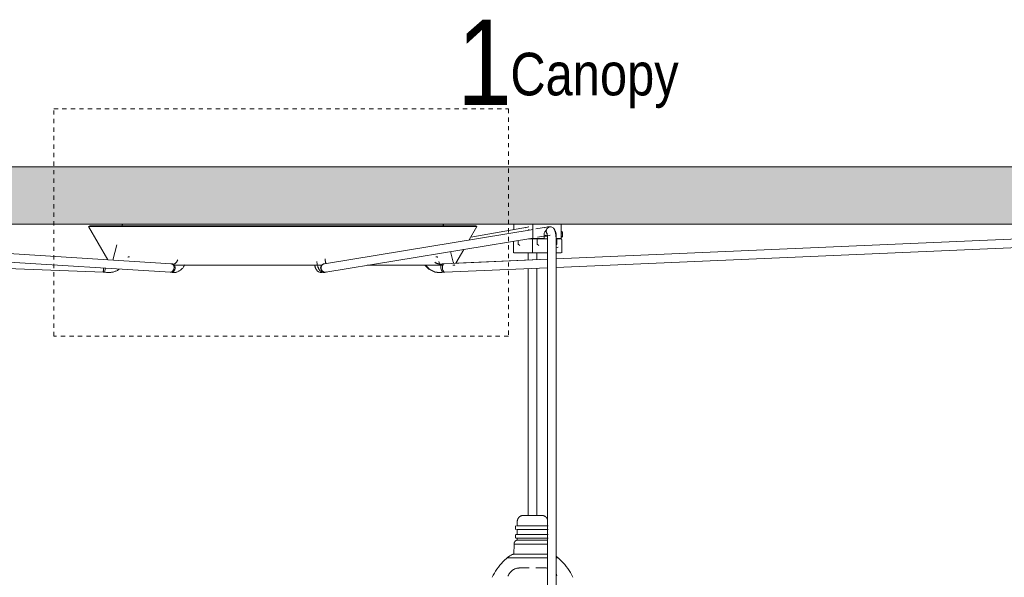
# Model space of a CAD drawing. Header units: millimetres. Extents: x 5395 to 9794, y 397 to 7363.
# Tile 31 of 38: x 6409 to 7102, y 1751 to 2144. Entities that reach past the tile are written whole.
import ezdxf

# ---------------------------------------------------------------- set-up
doc = ezdxf.new("R2010")
doc.units = ezdxf.units.MM
doc.linetypes.add('Dash', pattern=[6, 3, -3])
doc.layers.add('A-ANNO-DIMS', color=7, linetype='Dash', lineweight=9, true_color=0xd2d2d2)
for name, color, linetype, lineweight in [('A-CLNG', 7, 'Continuous', 9), ('E-LITE-EQPM', 7, 'Continuous', 20), ('G-ANNO-TEXT', 7, 'Continuous', 9)]:
    doc.layers.add(name, color=color, linetype=linetype, lineweight=lineweight)
doc.styles.add('Arial Narrow_1', font='ARIALN.TTF', dxfattribs={"height": 60})
doc.styles.add('Arial Narrow_2', font='ARIALN.TTF', dxfattribs={"height": 30})

# ---------------------------------------------------------------- blocks, each defined once
blk = doc.blocks.new('62802-7L - 64314-44-7L SAMBA Black_ribbon beige pendant lamp ø450-7L-659210-Alzado_PDF')
at = {"layer": 'E-LITE-EQPM', "lineweight": 9}
for p, q in [((6515.43, 1972.23), (6112.26, 1997.36)), ((6458.28, 1998.89), (6457.42, 1998.39)), ((6457.42, 1998.39), (6470.93, 1975)), ((6457.42, 1998.39), (6730.8, 1998.39)), ((6458.28, 1998.89), (6729.94, 1998.89)), ((6481.1, 1999.42), (6480.96, 1998.89)), ((6770.31, 1996.38), (6623.47, 1972.19)), ((6707.26, 1998.89), (6707.12, 1999.42)), ((6725.35, 1988.96), (6730.8, 1998.39)), ((6766.28, 1997.91), (6726.44, 1990.84)), ((6730.8, 1998.39), (6729.94, 1998.89)), ((6756.8, 2000), (6756.8, 1996.18)), ((6770.1, 2000), (6770.1, 1990)), ((6770.3, 2000), (6782.47, 2000)), ((6779.61, 1997.91), (6772.3, 1996.71)), ((6782.27, 1998.21), (6782.7, 1998.21)), ((6782.47, 2000), (6789.82, 2000)), ((7292.26, 1997.68), (6786.46, 1975.69)), ((7294.11, 1997.6), (6786.46, 1975.64)), ((6790.11, 1990), (6790.11, 2000)), ((6112.39, 1991.34), (6515.06, 1966.24)), ((6624.44, 1966.27), (6770.2, 1990.28)), ((6768.18, 1989.77), (6768.51, 1989.77)), ((6769.79, 1989.77), (6768.2, 1989.77)), ((6768.51, 1989.77), (6769.82, 1989.77)), ((6770.41, 1990), (6769.08, 1990)), ((6769.81, 1989.27), (6769.81, 1979.77)), ((6769.87, 1990), (6769.87, 1989.7)), ((6778, 1990), (6770.19, 1990)), ((6773.17, 1990), (6773.17, 1986)), ((6773.35, 1990.8), (6780.59, 1991.99)), ((6777.14, 1989.7), (6777.14, 1990)), ((6777.26, 1989.77), (6778.26, 1989.77)), ((6780.42, 1989.77), (6777.29, 1989.77)), ((6778, 1990), (6778, 1992.66)), ((6778.26, 1989.77), (6780.43, 1989.77)), ((6780.46, 1989.48), (6780.46, 1983.84)), ((6782.27, 1992.21), (6782.32, 1992.21)), ((6786.46, 1969.64), (7294.5, 1991.62)), ((6786.46, 1983.84), (6786.46, 1989.48)), ((6786.47, 1992.66), (6786.47, 1990)), ((6790.11, 1990), (6786.47, 1990)), ((6787.23, 1989.77), (6786.66, 1989.77)), ((6787.04, 1986), (6787.04, 1990)), ((6790.53, 1994.8), (6789.74, 1994.8)), ((6789.87, 1990.8), (6790.53, 1990.8)), ((6790.89, 1993.28), (6790.09, 1993.28)), ((6790.4, 1979.77), (6790.4, 1989.27)), ((6790.75, 1991.52), (6790.78, 1991.82)), ((6477.36, 1985.46), (6474.5, 1974.78)), ((6715.87, 1972.54), (6721.51, 1982.3)), ((6756.51, 1988.07), (6756.51, 1979.77)), ((6759.87, 1988.62), (6759.87, 1986)), ((6759.87, 1986), (6761.06, 1985)), ((6773.17, 1986), (6774.35, 1985)), ((6780.46, 1983.84), (6780.46, 1295.02)), ((6786.45, 1985.51), (6787.04, 1986)), ((6786.46, 1983.35), (6787.88, 1983.84)), ((6786.46, 1295.02), (6786.46, 1983.84)), ((6112.86, 1980.08), (6467.89, 1966.24)), ((6485.94, 1977.09), (6486.2, 1977.09)), ((6780.46, 1975.38), (6707.62, 1972.23)), ((6714.14, 1973.22), (6712.12, 1980.75)), ((6780.46, 1975.43), (6715.91, 1972.62)), ((6756.76, 1979.77), (6764.54, 1979.77)), ((6764.54, 1979.77), (6770.13, 1979.77)), ((6766.92, 1979.77), (6766.92, 1974.82)), ((6770.02, 1979.77), (6780.45, 1979.77)), ((6772.92, 1975.08), (6772.92, 1979.77)), ((6786.56, 1979.77), (6790.1, 1979.77)), ((6467.86, 1967.74), (6467.93, 1968.46)), ((6467.86, 1967.74), (6467.93, 1968.46)), ((6467.93, 1968.46), (6468, 1969.19)), ((6467.93, 1968.46), (6468, 1969.19)), ((6467.97, 1968.46), (6467.94, 1967.74)), ((6468, 1969.19), (6467.97, 1968.46)), ((6468.88, 1966.14), (6469.16, 1969.12)), ((6516.42, 1972.09), (6515.69, 1972.2)), ((6517.15, 1971.98), (6515.69, 1972.2)), ((6622.85, 1972.02), (6622.3, 1971.8)), ((6622.85, 1972.02), (6622.57, 1971.91)), ((6704.46, 1972.06), (6704.01, 1973.74)), ((6707.44, 1972.22), (6705.34, 1972)), ((6707.44, 1972.22), (6706.39, 1972.11)), ((6707.88, 1966.24), (6780.46, 1969.38)), ((6714.35, 1971.07), (6714.06, 1971.07)), ((6766.92, 1968.8), (6766.92, 1795.02)), ((6772.92, 1795.02), (6772.92, 1969.06)), ((6467.72, 1966.25), (6467.76, 1966.64)), ((6467.72, 1966.25), (6467.76, 1966.64)), ((6467.72, 1966.25), (6468.88, 1966.14)), ((6467.72, 1966.25), (6470.05, 1966.03)), ((6467.76, 1966.65), (6467.8, 1967.12)), ((6467.76, 1966.65), (6467.8, 1967.12)), ((6467.8, 1967.12), (6467.86, 1967.74)), ((6467.8, 1967.12), (6467.86, 1967.74)), ((6467.9, 1966.63), (6467.89, 1966.24)), ((6467.92, 1967.11), (6467.9, 1966.64)), ((6467.94, 1967.73), (6467.92, 1967.11)), ((6514.8, 1966.27), (6515.53, 1966.16)), ((6514.8, 1966.27), (6516.26, 1966.05)), ((6624.51, 1966.23), (6624.93, 1966.39)), ((6705.38, 1966.03), (6705.76, 1966.07)), ((6705.96, 1966.03), (6708.06, 1966.25)), ((6707.01, 1966.14), (6708.06, 1966.25)), ((6759.16, 1790.68), (6759.16, 1787.55)), ((6757.82, 1781.44), (6757.82, 1778.95)), ((6757.9, 1787.55), (6757.9, 1785.06)), ((6758.48, 1781.44), (6759.05, 1781.44)), ((6758.55, 1787.55), (6759.12, 1787.55)), ((6758.55, 1785.06), (6759.12, 1785.06)), ((6759.05, 1781.44), (6780.83, 1781.44)), ((6759.12, 1787.55), (6780.8, 1787.55)), ((6759.12, 1785.06), (6780.8, 1785.06)), ((6759.16, 1785.06), (6759.16, 1781.44)), ((6756.91, 1774.71), (6756.78, 1767.77)), ((6758.23, 1774.71), (6756.93, 1774.71)), ((6780.64, 1774.71), (6758.23, 1774.71)), ((6758.48, 1778.95), (6759.05, 1778.95)), ((6759.05, 1778.95), (6780.83, 1778.95)), ((6759.16, 1778.95), (6759.16, 1777.59)), ((6759.19, 1777.59), (6760.25, 1777.59)), ((6760.25, 1777.59), (6780.59, 1777.59)), ((6756.85, 1767.77), (6758.11, 1767.77)), ((6758.11, 1767.77), (6780.52, 1767.77)), ((6751.97, 1765.09), (6753.75, 1765.09)), ((6753.75, 1765.09), (6780.66, 1765.09)), ((6786.59, 1765.09), (6787.86, 1765.09))]:
    blk.add_line(p, q, dxfattribs=at)
at = {"layer": 'E-LITE-EQPM', "lineweight": 9, "flags": 128}
for points in [[(6481.1, 1999.42), (6481.11, 1999.45), (6481.12, 1999.48), (6481.13, 1999.51), (6481.14, 1999.54), (6481.15, 1999.57), (6481.17, 1999.6), (6481.18, 1999.62), (6481.2, 1999.65), (6481.22, 1999.67), (6481.24, 1999.7), (6481.26, 1999.72), (6481.28, 1999.75), (6481.3, 1999.77), (6481.32, 1999.79), (6481.35, 1999.81), (6481.37, 1999.83), (6481.39, 1999.85), (6481.42, 1999.87), (6481.45, 1999.89), (6481.47, 1999.9), (6481.5, 1999.92), (6481.53, 1999.93), (6481.56, 1999.94), (6481.59, 1999.95), (6481.62, 1999.96), (6481.65, 1999.97), (6481.68, 1999.98), (6481.71, 1999.99), (6481.74, 1999.99), (6481.77, 2000), (6481.8, 2000), (6481.83, 2000), (6481.85, 2000)], [(6706.36, 2000), (6706.4, 2000), (6706.43, 2000), (6706.46, 1999.99), (6706.49, 1999.99), (6706.52, 1999.98), (6706.55, 1999.98), (6706.58, 1999.97), (6706.61, 1999.96), (6706.64, 1999.95), (6706.67, 1999.94), (6706.7, 1999.93), (6706.73, 1999.91), (6706.75, 1999.9), (6706.78, 1999.88), (6706.81, 1999.86), (6706.83, 1999.85), (6706.86, 1999.83), (6706.88, 1999.81), (6706.9, 1999.79), (6706.92, 1999.76), (6706.95, 1999.74), (6706.97, 1999.72), (6706.99, 1999.69), (6707, 1999.67), (6707.02, 1999.64), (6707.04, 1999.61), (6707.05, 1999.59), (6707.07, 1999.56), (6707.08, 1999.53), (6707.09, 1999.5), (6707.1, 1999.47), (6707.11, 1999.44), (6707.12, 1999.42)], [(6767.4, 1998.09), (6767.08, 1998.06), (6765.39, 1997.6), (6764.83, 1997.37)], [(6782.27, 1998.21), (6780.48, 1998.06), (6778.73, 1997.62), (6778.14, 1997.4)], [(6784.74, 1997.19), (6784.92, 1996.95), (6785.07, 1996.73), (6785.2, 1996.51), (6785.32, 1996.29), (6785.42, 1996.08), (6785.51, 1995.87), (6785.59, 1995.66), (6785.67, 1995.44), (6785.74, 1995.23), (6785.81, 1995.02), (6785.87, 1994.8), (6785.92, 1994.58), (6785.98, 1994.36), (6786.03, 1994.13), (6786.07, 1993.9), (6786.12, 1993.67), (6786.16, 1993.43), (6786.2, 1993.19), (6786.23, 1992.95), (6786.26, 1992.7), (6786.29, 1992.45), (6786.32, 1992.2), (6786.35, 1991.94), (6786.37, 1991.68), (6786.39, 1991.42), (6786.41, 1991.16), (6786.42, 1990.89), (6786.43, 1990.63), (6786.44, 1990.36), (6786.45, 1990.09), (6786.45, 1989.82), (6786.46, 1989.55), (6786.46, 1989.48)], [(6771.65, 1989.77), (6771.42, 1989.77), (6771.07, 1989.77), (6770.71, 1989.77), (6770.35, 1989.77), (6769.98, 1989.77), (6769.61, 1989.77), (6769.23, 1989.77), (6768.85, 1989.77), (6768.47, 1989.77), (6768.08, 1989.77), (6767.69, 1989.77), (6767.3, 1989.77), (6767, 1989.77)], [(6768.26, 1989.77), (6768.64, 1989.77), (6768.95, 1989.77)], [(6768.95, 1989.77), (6769.33, 1989.77), (6769.71, 1989.77)], [(6769.81, 1989.27), (6769.81, 1989.29), (6769.81, 1989.31), (6769.81, 1989.33), (6769.82, 1989.35), (6769.82, 1989.37), (6769.82, 1989.39), (6769.83, 1989.41), (6769.83, 1989.43), (6769.84, 1989.45), (6769.85, 1989.47), (6769.86, 1989.48), (6769.87, 1989.5), (6769.88, 1989.52), (6769.89, 1989.54), (6769.9, 1989.55), (6769.91, 1989.57), (6769.92, 1989.59), (6769.93, 1989.6), (6769.95, 1989.62), (6769.96, 1989.63), (6769.98, 1989.65), (6769.99, 1989.66), (6770.01, 1989.67), (6770.02, 1989.68), (6770.04, 1989.69), (6770.06, 1989.7), (6770.08, 1989.71), (6770.09, 1989.72), (6770.11, 1989.73), (6770.13, 1989.74), (6770.15, 1989.75), (6770.17, 1989.75), (6770.19, 1989.76), (6770.21, 1989.76), (6770.23, 1989.77), (6770.25, 1989.77), (6770.27, 1989.77), (6770.29, 1989.77), (6770.31, 1989.77), (6770.31, 1989.77)], [(6780.46, 1989.77), (6780.09, 1989.77), (6779.7, 1989.77), (6779.31, 1989.77), (6778.92, 1989.77), (6778.53, 1989.77), (6778.15, 1989.77), (6777.77, 1989.77), (6777.39, 1989.77), (6777.01, 1989.77), (6776.64, 1989.77), (6776.28, 1989.77), (6775.92, 1989.77), (6775.57, 1989.77), (6775.23, 1989.77), (6774.89, 1989.77), (6774.57, 1989.77), (6774.25, 1989.77), (6773.94, 1989.77), (6773.64, 1989.77), (6773.35, 1989.77), (6773.07, 1989.77), (6772.81, 1989.77), (6772.55, 1989.77), (6772.31, 1989.77), (6772.08, 1989.77), (6771.86, 1989.77), (6771.66, 1989.77), (6771.46, 1989.77), (6771.29, 1989.77), (6771.12, 1989.77), (6770.98, 1989.77), (6770.84, 1989.77), (6770.72, 1989.77), (6770.62, 1989.77), (6770.53, 1989.77), (6770.45, 1989.77), (6770.4, 1989.77), (6770.35, 1989.77), (6770.33, 1989.77), (6770.31, 1989.77), (6770.31, 1989.77)], [(6770.31, 1989.77), (6770.32, 1989.77), (6770.35, 1989.77), (6770.38, 1989.77), (6770.44, 1989.77), (6770.51, 1989.77), (6770.59, 1989.77), (6770.7, 1989.77), (6770.81, 1989.77), (6770.94, 1989.77), (6771.09, 1989.77), (6771.25, 1989.77), (6771.42, 1989.77), (6771.61, 1989.77), (6771.81, 1989.77), (6772.02, 1989.77), (6772.25, 1989.77), (6772.49, 1989.77), (6772.74, 1989.77), (6773.01, 1989.77)], [(6777.3, 1989.77), (6777.67, 1989.77), (6777.79, 1989.77)], [(6777.79, 1989.77), (6778.17, 1989.77), (6778.55, 1989.77), (6778.94, 1989.77), (6779.33, 1989.77), (6779.72, 1989.77), (6780.11, 1989.77), (6780.42, 1989.77)], [(6779.95, 1993.6), (6779.96, 1993.59), (6779.97, 1993.57), (6779.99, 1993.52), (6780.01, 1993.46), (6780.03, 1993.39), (6780.06, 1993.3), (6780.08, 1993.2), (6780.11, 1993.09), (6780.14, 1992.97), (6780.17, 1992.84), (6780.2, 1992.7), (6780.22, 1992.55), (6780.25, 1992.39), (6780.27, 1992.23), (6780.3, 1992.05), (6780.32, 1991.88), (6780.34, 1991.69), (6780.36, 1991.51), (6780.38, 1991.31), (6780.39, 1991.12), (6780.41, 1990.92), (6780.42, 1990.71), (6780.43, 1990.51), (6780.44, 1990.3), (6780.45, 1990.09), (6780.45, 1989.88), (6780.45, 1989.66), (6780.46, 1989.48)], [(6782.27, 1992.21), (6781.48, 1992.15), (6781.06, 1992.04)], [(6789.89, 1989.77), (6789.88, 1989.77), (6789.86, 1989.77), (6789.82, 1989.77), (6789.77, 1989.77), (6789.7, 1989.77), (6789.61, 1989.77), (6789.51, 1989.77), (6789.39, 1989.77), (6789.26, 1989.77), (6789.12, 1989.77), (6788.96, 1989.77), (6788.78, 1989.77), (6788.6, 1989.77), (6788.4, 1989.77), (6788.18, 1989.77), (6787.95, 1989.77), (6787.71, 1989.77), (6787.46, 1989.77), (6787.2, 1989.77), (6786.92, 1989.77), (6786.64, 1989.77), (6786.43, 1989.77)], [(6787.13, 1989.77), (6787.4, 1989.77), (6787.65, 1989.77), (6787.9, 1989.77), (6788.13, 1989.77), (6788.34, 1989.77), (6788.55, 1989.77), (6788.74, 1989.77), (6788.92, 1989.77), (6789.08, 1989.77), (6789.23, 1989.77), (6789.36, 1989.77), (6789.48, 1989.77), (6789.59, 1989.77), (6789.68, 1989.77), (6789.75, 1989.77), (6789.81, 1989.77), (6789.85, 1989.77), (6789.88, 1989.77), (6789.89, 1989.77), (6789.89, 1989.77)], [(6789.89, 1989.77), (6789.91, 1989.77), (6789.93, 1989.77), (6789.95, 1989.77), (6789.97, 1989.77), (6789.99, 1989.76), (6790.01, 1989.76), (6790.03, 1989.75), (6790.05, 1989.75), (6790.07, 1989.74), (6790.09, 1989.73), (6790.11, 1989.73), (6790.12, 1989.72), (6790.14, 1989.71), (6790.16, 1989.7), (6790.18, 1989.69), (6790.19, 1989.67), (6790.21, 1989.66), (6790.22, 1989.65), (6790.24, 1989.64), (6790.25, 1989.62), (6790.27, 1989.61), (6790.28, 1989.59), (6790.29, 1989.58), (6790.3, 1989.56), (6790.32, 1989.54), (6790.33, 1989.52), (6790.34, 1989.51), (6790.34, 1989.49), (6790.35, 1989.47), (6790.36, 1989.45), (6790.37, 1989.43), (6790.37, 1989.41), (6790.38, 1989.39), (6790.38, 1989.38), (6790.39, 1989.36), (6790.39, 1989.34), (6790.39, 1989.32), (6790.39, 1989.3), (6790.4, 1989.27), (6790.4, 1989.27)], [(6485.09, 1976.71), (6485.11, 1976.74), (6485.14, 1976.77), (6485.17, 1976.8), (6485.19, 1976.83), (6485.22, 1976.86), (6485.25, 1976.88), (6485.28, 1976.9), (6485.32, 1976.93), (6485.35, 1976.95), (6485.38, 1976.97), (6485.42, 1976.98), (6485.45, 1977), (6485.49, 1977.02), (6485.52, 1977.03), (6485.56, 1977.04), (6485.6, 1977.05), (6485.64, 1977.06), (6485.67, 1977.07), (6485.71, 1977.08), (6485.75, 1977.08), (6485.79, 1977.09), (6485.83, 1977.09), (6485.86, 1977.09)], [(6486.3, 1977.09), (6486, 1977.09), (6485.86, 1977.09), (6485.86, 1977.09)], [(6624.41, 1972.33), (6624.35, 1972.56), (6624.29, 1972.8), (6624.23, 1973.06), (6624.17, 1973.34), (6624.11, 1973.63), (6624.06, 1973.93), (6624.01, 1974.24), (6623.96, 1974.56), (6623.91, 1974.9), (6623.87, 1975.25), (6623.83, 1975.6)], [(6702.36, 1977.09), (6702.27, 1977.09), (6702.02, 1977.09), (6701.77, 1977.09)], [(6701.92, 1977.09), (6702.22, 1977.09), (6702.36, 1977.09), (6702.36, 1977.09)], [(6702.36, 1977.09), (6702.4, 1977.09), (6702.44, 1977.09), (6702.48, 1977.08), (6702.52, 1977.08), (6702.55, 1977.07), (6702.59, 1977.06), (6702.63, 1977.05), (6702.67, 1977.04), (6702.7, 1977.03), (6702.74, 1977.01), (6702.78, 1977), (6702.81, 1976.98), (6702.85, 1976.96), (6702.88, 1976.94), (6702.91, 1976.92), (6702.94, 1976.9), (6702.97, 1976.87), (6703, 1976.85), (6703.03, 1976.82), (6703.06, 1976.79), (6703.09, 1976.77), (6703.11, 1976.74), (6703.14, 1976.71)], [(6471.33, 1965.97), (6471.88, 1965.98), (6472.43, 1966.01), (6472.98, 1966.07), (6473.53, 1966.15), (6474.07, 1966.24), (6474.61, 1966.36), (6475.14, 1966.51), (6475.67, 1966.67), (6476.18, 1966.85), (6476.7, 1967.06), (6477.2, 1967.28), (6477.69, 1967.53), (6478.18, 1967.79), (6478.65, 1968.07), (6479.11, 1968.37)], [(6517.33, 1971.97), (6517.25, 1971.97), (6517.17, 1971.98), (6517.15, 1971.98)], [(6517.33, 1971.97), (6517.41, 1971.97), (6517.49, 1971.98), (6517.57, 1971.99), (6517.65, 1972.01), (6517.74, 1972.04), (6517.84, 1972.07), (6517.94, 1972.11), (6518.05, 1972.17), (6518.16, 1972.23), (6518.27, 1972.3), (6518.4, 1972.39), (6518.52, 1972.49), (6518.65, 1972.61), (6518.79, 1972.73), (6518.92, 1972.87), (6519.06, 1973.03), (6519.19, 1973.2), (6519.33, 1973.38), (6519.47, 1973.58), (6519.6, 1973.79), (6519.73, 1974.02), (6519.86, 1974.26), (6519.98, 1974.5), (6520.1, 1974.77), (6520.22, 1975.04)], [(6517.33, 1965.97), (6517.79, 1965.98), (6518.25, 1966.03), (6518.71, 1966.1), (6519.15, 1966.2), (6519.59, 1966.33), (6520.03, 1966.48), (6520.45, 1966.66), (6520.85, 1966.87), (6521.25, 1967.09), (6521.63, 1967.33), (6522, 1967.6), (6522.36, 1967.88), (6522.7, 1968.18), (6523.03, 1968.5), (6523.35, 1968.83), (6523.65, 1969.17), (6523.94, 1969.53), (6524.22, 1969.9), (6524.48, 1970.28), (6524.73, 1970.68), (6524.96, 1971.08), (6525.19, 1971.5)], [(6517.37, 1965.97), (6517.83, 1965.98), (6518.29, 1966.03), (6518.74, 1966.1), (6519.19, 1966.2), (6519.63, 1966.33), (6520.06, 1966.48), (6520.48, 1966.66), (6520.89, 1966.87), (6521.29, 1967.09), (6521.67, 1967.33), (6522.04, 1967.6), (6522.4, 1967.88), (6522.74, 1968.18), (6523.07, 1968.5), (6523.38, 1968.83), (6523.69, 1969.17), (6523.98, 1969.53), (6524.25, 1969.9), (6524.51, 1970.28), (6524.76, 1970.68), (6524.99, 1971.07)], [(6517.44, 1971.07), (6521.21, 1971.07), (6525.1, 1971.07), (6529.09, 1971.07), (6533.19, 1971.07), (6537.39, 1971.07), (6541.68, 1971.07), (6546.05, 1971.07), (6550.51, 1971.07), (6555.03, 1971.07), (6559.61, 1971.07), (6564.25, 1971.07), (6568.93, 1971.07), (6573.66, 1971.07), (6578.41, 1971.07), (6583.2, 1971.07), (6588, 1971.07), (6592.81, 1971.07), (6597.62, 1971.07), (6602.43, 1971.07), (6607.22, 1971.07), (6612, 1971.07), (6616.74, 1971.07), (6621.45, 1971.07)], [(6621.09, 1965.97), (6620.46, 1966.03), (6619.87, 1966.19), (6619.36, 1966.42), (6618.94, 1966.69), (6618.59, 1966.98), (6618.3, 1967.27), (6618.05, 1967.57), (6617.85, 1967.86), (6617.67, 1968.15), (6617.51, 1968.44), (6617.36, 1968.73), (6617.23, 1969.02), (6617.11, 1969.32), (6617, 1969.62), (6616.9, 1969.93), (6616.8, 1970.25), (6616.71, 1970.58), (6616.62, 1970.91)], [(6623.17, 1965.97), (6622.57, 1966.02), (6622, 1966.16), (6621.5, 1966.37), (6621.07, 1966.63), (6620.71, 1966.91), (6620.41, 1967.19), (6620.15, 1967.48), (6619.92, 1967.77), (6619.73, 1968.06), (6619.56, 1968.35), (6619.4, 1968.65), (6619.26, 1968.94), (6619.13, 1969.25), (6619.01, 1969.55), (6618.89, 1969.87), (6618.79, 1970.19), (6618.69, 1970.52), (6618.59, 1970.86), (6618.5, 1971.21), (6618.42, 1971.56), (6618.33, 1971.93), (6618.26, 1972.3), (6618.19, 1972.68), (6618.12, 1973.07), (6618.06, 1973.47), (6618, 1973.87)], [(6653.45, 1971.07), (6656.92, 1971.07), (6660.98, 1971.07), (6664.93, 1971.07), (6668.76, 1971.07), (6672.47, 1971.07), (6676.06, 1971.07), (6679.52, 1971.07), (6682.84, 1971.07), (6686.02, 1971.07), (6689.05, 1971.07), (6691.93, 1971.07), (6694.66, 1971.07), (6697.22, 1971.07), (6699.62, 1971.07), (6701.85, 1971.07), (6703.91, 1971.07), (6705.79, 1971.07), (6706.67, 1971.07)], [(6694.34, 1971.06), (6694.66, 1970.64), (6695, 1970.24), (6695.36, 1969.85), (6695.73, 1969.47), (6696.11, 1969.11), (6696.51, 1968.77), (6696.92, 1968.44), (6697.35, 1968.14), (6697.78, 1967.85), (6698.23, 1967.57), (6698.69, 1967.32), (6699.16, 1967.09), (6699.64, 1966.88), (6700.12, 1966.69), (6700.61, 1966.52), (6701.11, 1966.37), (6701.62, 1966.25), (6702.13, 1966.15), (6702.65, 1966.07), (6703.16, 1966.01), (6703.68, 1965.98), (6704.17, 1965.97)], [(6694.88, 1971.06), (6695.21, 1970.64), (6695.55, 1970.23), (6695.91, 1969.84), (6696.28, 1969.47), (6696.66, 1969.11), (6697.06, 1968.77), (6697.48, 1968.44), (6697.9, 1968.13), (6698.34, 1967.84), (6698.79, 1967.57), (6699.25, 1967.32), (6699.72, 1967.09), (6700.2, 1966.88), (6700.69, 1966.69), (6701.18, 1966.52), (6701.69, 1966.37), (6702.19, 1966.25), (6702.7, 1966.15), (6703.22, 1966.07), (6703.74, 1966.01), (6704.26, 1965.98), (6704.74, 1965.97)], [(6704.74, 1971.97), (6704.49, 1971.97), (6704.23, 1971.99), (6703.98, 1972.02), (6703.73, 1972.06), (6703.47, 1972.11), (6703.22, 1972.17), (6702.97, 1972.25), (6702.73, 1972.33), (6702.48, 1972.43), (6702.24, 1972.54), (6702, 1972.65), (6701.76, 1972.78), (6701.53, 1972.93), (6701.3, 1973.08), (6701.08, 1973.24)], [(6705.34, 1972), (6705.09, 1971.98), (6704.83, 1971.97), (6704.74, 1971.97)], [(6713.69, 1971.07), (6713.82, 1971.07), (6714.21, 1971.07), (6714.41, 1971.07), (6714.44, 1971.07)], [(6714.14, 1973.22), (6714.15, 1973.2), (6714.15, 1973.18), (6714.16, 1973.16), (6714.17, 1973.14), (6714.17, 1973.13), (6714.18, 1973.11), (6714.19, 1973.09), (6714.2, 1973.08), (6714.21, 1973.06), (6714.23, 1973.04), (6714.24, 1973.03), (6714.25, 1973.01), (6714.27, 1973), (6714.28, 1972.99), (6714.29, 1972.97), (6714.31, 1972.96), (6714.32, 1972.95), (6714.34, 1972.94), (6714.36, 1972.93), (6714.37, 1972.92), (6714.39, 1972.91), (6714.41, 1972.9), (6714.43, 1972.89), (6714.44, 1972.88), (6714.46, 1972.88), (6714.48, 1972.87), (6714.5, 1972.87), (6714.52, 1972.86), (6714.54, 1972.86), (6714.56, 1972.86), (6714.58, 1972.86), (6714.6, 1972.86), (6714.61, 1972.86)], [(6715.26, 1971.5), (6715.24, 1971.47), (6715.21, 1971.44), (6715.19, 1971.4), (6715.16, 1971.38), (6715.13, 1971.35), (6715.1, 1971.32), (6715.07, 1971.29), (6715.04, 1971.27), (6715.01, 1971.25), (6714.98, 1971.22), (6714.94, 1971.2), (6714.91, 1971.18), (6714.87, 1971.17), (6714.84, 1971.15), (6714.8, 1971.14), (6714.76, 1971.12), (6714.72, 1971.11), (6714.69, 1971.1), (6714.65, 1971.09), (6714.61, 1971.08), (6714.57, 1971.08), (6714.53, 1971.07), (6714.49, 1971.07), (6714.45, 1971.07)], [(6470.05, 1966.03), (6470.6, 1965.99), (6471.15, 1965.97), (6471.33, 1965.97)], [(6517.33, 1965.97), (6516.87, 1965.98), (6516.41, 1966.03), (6516.26, 1966.05)], [(6517.37, 1965.97), (6516.91, 1965.98), (6516.45, 1966.03)], [(6621.09, 1965.97), (6621.72, 1966.03), (6622.31, 1966.19)], [(6623.17, 1965.97), (6623.77, 1966.02), (6624.33, 1966.16), (6624.51, 1966.23)], [(6704.17, 1965.97), (6704.69, 1965.98), (6705.2, 1966.02), (6705.38, 1966.03)], [(6704.74, 1965.97), (6705.27, 1965.98), (6705.79, 1966.02), (6705.96, 1966.03)], [(6759.16, 1790.68), (6759.16, 1790.86), (6759.17, 1791.03), (6759.19, 1791.2), (6759.21, 1791.37), (6759.25, 1791.54), (6759.28, 1791.71), (6759.33, 1791.88), (6759.38, 1792.05), (6759.44, 1792.21), (6759.5, 1792.37), (6759.57, 1792.53), (6759.65, 1792.69), (6759.73, 1792.84), (6759.82, 1792.99), (6759.92, 1793.13), (6760.02, 1793.27), (6760.12, 1793.41), (6760.24, 1793.54), (6760.35, 1793.67), (6760.47, 1793.79), (6760.6, 1793.91), (6760.73, 1794.03), (6760.87, 1794.13), (6761.01, 1794.24), (6761.15, 1794.33), (6761.3, 1794.42), (6761.45, 1794.51), (6761.61, 1794.59), (6761.76, 1794.66), (6761.92, 1794.72), (6762.09, 1794.78), (6762.25, 1794.84), (6762.42, 1794.88), (6762.59, 1794.92), (6762.76, 1794.96), (6762.93, 1794.98), (6763.1, 1795), (6763.28, 1795.01), (6763.45, 1795.02), (6763.5, 1795.02)], [(6764.15, 1795.02), (6764.04, 1795.02), (6763.94, 1795.02), (6763.85, 1795.02), (6763.77, 1795.02), (6763.7, 1795.02), (6763.64, 1795.02), (6763.59, 1795.02), (6763.55, 1795.02), (6763.52, 1795.02), (6763.51, 1795.02), (6763.5, 1795.02), (6763.5, 1795.02)], [(6763.5, 1795.02), (6763.5, 1795.02), (6763.52, 1795.02), (6763.54, 1795.02), (6763.58, 1795.02), (6763.62, 1795.02), (6763.68, 1795.02), (6763.75, 1795.02), (6763.82, 1795.02), (6763.91, 1795.02), (6764, 1795.02), (6764.11, 1795.02), (6764.22, 1795.02), (6764.34, 1795.02), (6764.48, 1795.02), (6764.62, 1795.02), (6764.77, 1795.02), (6764.92, 1795.02), (6765.09, 1795.02), (6765.26, 1795.02), (6765.44, 1795.02), (6765.63, 1795.02), (6765.82, 1795.02), (6766.03, 1795.02), (6766.23, 1795.02), (6766.45, 1795.02), (6766.67, 1795.02), (6766.89, 1795.02), (6767.12, 1795.02), (6767.35, 1795.02), (6767.59, 1795.02)], [(6776.33, 1795.02), (6776.33, 1795.02), (6776.31, 1795.02), (6776.29, 1795.02), (6776.25, 1795.02), (6776.21, 1795.02), (6776.15, 1795.02), (6776.08, 1795.02), (6776.01, 1795.02), (6775.92, 1795.02), (6775.83, 1795.02), (6775.72, 1795.02), (6775.61, 1795.02), (6775.49, 1795.02), (6775.35, 1795.02), (6775.21, 1795.02), (6775.06, 1795.02), (6774.91, 1795.02), (6774.74, 1795.02), (6774.57, 1795.02), (6774.39, 1795.02), (6774.2, 1795.02), (6774, 1795.02), (6773.8, 1795.02), (6773.6, 1795.02), (6773.38, 1795.02), (6773.16, 1795.02), (6772.94, 1795.02), (6772.71, 1795.02), (6772.48, 1795.02), (6772.24, 1795.02), (6772, 1795.02), (6771.76, 1795.02), (6771.51, 1795.02), (6771.26, 1795.02), (6771.01, 1795.02), (6770.75, 1795.02), (6770.5, 1795.02), (6770.24, 1795.02), (6769.98, 1795.02), (6769.73, 1795.02), (6769.47, 1795.02), (6769.22, 1795.02), (6768.96, 1795.02), (6768.71, 1795.02), (6768.46, 1795.02), (6768.21, 1795.02), (6767.96, 1795.02), (6767.72, 1795.02), (6767.48, 1795.02), (6767.24, 1795.02), (6767.01, 1795.02), (6766.79, 1795.02), (6766.56, 1795.02), (6766.35, 1795.02), (6766.14, 1795.02), (6765.93, 1795.02), (6765.73, 1795.02), (6765.54, 1795.02), (6765.36, 1795.02), (6765.18, 1795.02), (6765.01, 1795.02), (6764.85, 1795.02), (6764.7, 1795.02), (6764.55, 1795.02), (6764.41, 1795.02), (6764.29, 1795.02), (6764.17, 1795.02), (6764.15, 1795.02)], [(6772.11, 1795.02), (6772.35, 1795.02), (6772.59, 1795.02), (6772.82, 1795.02), (6773.04, 1795.02), (6773.27, 1795.02), (6773.48, 1795.02), (6773.69, 1795.02), (6773.9, 1795.02), (6774.1, 1795.02), (6774.29, 1795.02), (6774.47, 1795.02), (6774.65, 1795.02), (6774.82, 1795.02), (6774.98, 1795.02), (6775.13, 1795.02), (6775.28, 1795.02), (6775.42, 1795.02), (6775.54, 1795.02), (6775.66, 1795.02), (6775.68, 1795.02)], [(6775.68, 1795.02), (6775.79, 1795.02), (6775.89, 1795.02), (6775.98, 1795.02), (6776.06, 1795.02), (6776.13, 1795.02), (6776.19, 1795.02), (6776.24, 1795.02), (6776.28, 1795.02), (6776.31, 1795.02), (6776.32, 1795.02), (6776.33, 1795.02), (6776.33, 1795.02)], [(6776.33, 1795.02), (6776.51, 1795.02), (6776.68, 1795.01), (6776.85, 1794.99), (6777.02, 1794.96), (6777.2, 1794.93), (6777.36, 1794.9), (6777.53, 1794.85), (6777.7, 1794.8), (6777.86, 1794.74), (6778.02, 1794.68), (6778.18, 1794.61), (6778.34, 1794.53), (6778.49, 1794.45), (6778.64, 1794.36), (6778.78, 1794.26), (6778.92, 1794.16), (6779.06, 1794.05), (6779.19, 1793.94), (6779.32, 1793.83), (6779.44, 1793.7), (6779.56, 1793.58), (6779.68, 1793.45), (6779.78, 1793.31), (6779.89, 1793.17), (6779.98, 1793.03), (6780.07, 1792.88), (6780.16, 1792.73), (6780.24, 1792.57), (6780.31, 1792.41), (6780.38, 1792.25), (6780.44, 1792.09)], [(6756.91, 1774.71), (6756.9, 1774.82), (6756.9, 1774.92), (6756.9, 1775.03), (6756.9, 1775.14), (6756.91, 1775.25), (6756.93, 1775.35), (6756.95, 1775.46), (6756.97, 1775.56), (6757, 1775.67), (6757.03, 1775.77), (6757.06, 1775.87), (6757.1, 1775.97), (6757.15, 1776.07), (6757.19, 1776.17), (6757.24, 1776.26), (6757.3, 1776.35), (6757.36, 1776.44), (6757.42, 1776.53), (6757.48, 1776.62), (6757.55, 1776.7), (6757.62, 1776.78), (6757.7, 1776.85), (6757.78, 1776.93), (6757.86, 1777), (6757.94, 1777.07), (6758.03, 1777.13), (6758.12, 1777.19), (6758.21, 1777.25), (6758.3, 1777.3), (6758.39, 1777.35), (6758.49, 1777.4), (6758.59, 1777.44), (6758.69, 1777.47), (6758.79, 1777.51), (6758.9, 1777.54), (6759, 1777.56), (6759.11, 1777.58), (6759.16, 1777.59)], [(6751.93, 1765.09), (6752.25, 1765.38), (6752.57, 1765.66), (6752.91, 1765.92), (6753.26, 1766.17), (6753.61, 1766.41), (6753.98, 1766.64), (6754.35, 1766.84), (6754.74, 1767.04), (6755.13, 1767.21), (6755.52, 1767.38), (6755.93, 1767.52), (6756.34, 1767.65), (6756.75, 1767.77), (6756.78, 1767.77)], [(6741.47, 1751.4), (6742.23, 1752.9), (6743.04, 1754.37), (6743.91, 1755.8), (6744.84, 1757.2), (6745.82, 1758.56), (6746.86, 1759.88), (6747.95, 1761.16), (6749.09, 1762.39), (6750.27, 1763.58), (6751.51, 1764.72), (6751.93, 1765.09)], [(6786.55, 1766.19), (6786.9, 1765.94), (6787.24, 1765.67), (6787.56, 1765.4), (6787.88, 1765.1), (6787.9, 1765.09)], [(6787.9, 1765.09), (6789.15, 1763.97), (6790.35, 1762.8), (6791.51, 1761.58), (6792.61, 1760.32), (6793.67, 1759.01), (6794.67, 1757.67), (6795.61, 1756.28), (6796.5, 1754.86), (6797.34, 1753.4), (6798.11, 1751.91), (6798.36, 1751.4)], [(6752.71, 1752.31), (6752.84, 1752.64), (6752.98, 1752.96), (6753.14, 1753.27), (6753.31, 1753.58), (6753.49, 1753.88), (6753.68, 1754.18), (6753.88, 1754.46), (6754.1, 1754.74), (6754.33, 1755.01), (6754.56, 1755.27), (6754.81, 1755.52), (6755.07, 1755.76), (6755.33, 1755.99), (6755.61, 1756.2), (6755.89, 1756.41), (6756.18, 1756.61), (6756.48, 1756.79), (6756.79, 1756.96), (6757.1, 1757.12), (6757.42, 1757.27), (6757.75, 1757.4), (6758.08, 1757.52), (6758.41, 1757.63), (6758.75, 1757.73), (6759.09, 1757.81), (6759.44, 1757.87), (6759.78, 1757.92), (6760.13, 1757.96), (6760.48, 1757.99), (6760.84, 1758)], [(6761.84, 1758), (6761.69, 1758), (6761.55, 1758), (6761.43, 1758), (6761.32, 1758), (6761.22, 1758), (6761.13, 1758), (6761.07, 1758), (6761.01, 1758), (6760.97, 1758), (6760.94, 1758), (6760.93, 1758)], [(6760.94, 1758), (6760.96, 1758), (6760.99, 1758)], [(6767.53, 1758), (6767.18, 1758), (6766.84, 1758), (6766.51, 1758), (6766.18, 1758), (6765.85, 1758), (6765.53, 1758), (6765.22, 1758), (6764.92, 1758), (6764.63, 1758), (6764.34, 1758), (6764.06, 1758), (6763.8, 1758), (6763.54, 1758), (6763.29, 1758), (6763.05, 1758), (6762.83, 1758), (6762.61, 1758), (6762.41, 1758), (6762.22, 1758), (6762.04, 1758), (6761.87, 1758), (6761.84, 1758)], [(6778.89, 1758), (6778.87, 1758), (6778.84, 1758), (6778.79, 1758), (6778.72, 1758), (6778.64, 1758), (6778.55, 1758), (6778.44, 1758), (6778.32, 1758), (6778.19, 1758), (6778.04, 1758), (6777.88, 1758), (6777.71, 1758), (6777.53, 1758), (6777.33, 1758), (6777.12, 1758), (6776.9, 1758), (6776.67, 1758), (6776.43, 1758), (6776.17, 1758), (6775.91, 1758), (6775.64, 1758), (6775.36, 1758), (6775.07, 1758), (6774.77, 1758), (6774.46, 1758), (6774.15, 1758), (6773.83, 1758), (6773.5, 1758), (6773.17, 1758), (6772.83, 1758), (6772.49, 1758), (6772.14, 1758)], [(6778.82, 1758), (6778.86, 1758), (6778.89, 1758), (6778.9, 1758)], [(6779.25, 1757.99), (6779.6, 1757.97), (6779.95, 1757.94), (6780.3, 1757.89)], [(6786.48, 1753.66), (6786.65, 1753.36), (6786.81, 1753.04), (6786.95, 1752.72), (6787.09, 1752.4)]]:
    blk.add_lwpolyline(points, dxfattribs=at)
at = {"layer": 'E-LITE-EQPM', "lineweight": 9}
for centre, major_axis, ratio, start_param, end_param in [((6779.25, 1994.62), (-1.11, 2.79), 0.967332, 2.306335, 2.775139), ((6780.1, 1994.95), (-0.49, 2.96), 0.97085, 2.459425, 2.721224), ((6779.25, 1994.62), (-1.11, 2.79), 0.967332, 2.775139, 3.141593), ((6790.53, 1992.8), (0, 2), 0.23668, 3.141593, 6.283185), ((6515.25, 1969.23), (0.19, 2.99), 0.779752, 4.76096, 6.331757), ((6515.25, 1969.23), (0.45, 2.97), 0.776926, 4.043129, 6.399324), ((6515.25, 1969.23), (0.45, 2.97), 0.776926, 4.043129, 6.399324), ((6515.97, 1969.13), (0.45, 2.97), 0.776926, 3.257731, 6.283185), ((6515.97, 1969.13), (0.45, 2.97), 0.776926, 0.015867, 0.116138), ((6515.25, 1969.23), (0.19, 2.99), 0.779752, 3.975562, 4.499161), ((6623.68, 1969.13), (-1.11, 2.79), 0.967332, 0.157145, 2.775139), ((6623.96, 1969.23), (-1.11, 2.79), 0.967332, 0.23913, 2.51334), ((6623.96, 1969.23), (-1.11, 2.79), 0.967332, 0.23913, 2.51334), ((6623.96, 1969.23), (-0.49, 2.96), 0.97085, 0, 1.673078), ((6623.96, 1969.23), (-1.11, 2.79), 0.967332, 6.178531, 6.440331), ((6623.96, 1969.23), (-1.11, 2.79), 0.967332, 6.178531, 6.440331), ((6706.7, 1969.13), (-0.31, 2.98), 0.431676, 6.238232, 9.379825), ((6707.75, 1969.23), (-0.31, 2.98), 0.431676, 6.238232, 8.332627), ((6707.75, 1969.23), (-0.31, 2.98), 0.431676, 6.238232, 8.332627), ((6707.75, 1969.23), (-0.13, 3), 0.433246, 0.243058, 1.552055), ((6707.75, 1969.23), (-0.13, 3), 0.433246, 1.813855, 2.075654), ((6707.75, 1969.23), (-0.13, 3), 0.433246, 6.264444, 6.283185), ((6515.25, 1969.23), (0.45, 2.97), 0.776926, 3.257731, 4.041551), ((6515.25, 1969.23), (0.45, 2.97), 0.776926, 3.257731, 4.041551), ((6515.97, 1969.13), (0.45, 2.97), 0.776926, 3.141593, 3.257731), ((6516.01, 1969.13), (0.45, 2.97), 0.777167, 3.141593, 3.224955), ((6515.25, 1969.23), (0.19, 2.99), 0.779752, 3.451963, 3.673202), ((6515.25, 1969.23), (0.19, 2.99), 0.779752, 3.713763, 3.97405), ((6623.68, 1969.13), (-1.11, 2.79), 0.967332, 2.775139, 3.123513), ((6623.96, 1969.23), (-0.49, 2.96), 0.97085, 3.141593, 3.244823), ((6707.75, 1969.23), (-0.13, 3), 0.433246, 2.076568, 2.337454), ((6707.75, 1969.23), (-0.31, 2.98), 0.431676, 2.050374, 2.311241), ((6707.75, 1969.23), (-0.31, 2.98), 0.431676, 2.050374, 2.311241), ((6707.75, 1969.23), (-0.13, 3), 0.433246, 2.339099, 2.599253), ((6707.75, 1969.23), (-0.31, 2.98), 0.431676, 2.312942, 2.573041), ((6707.75, 1969.23), (-0.31, 2.98), 0.431676, 2.312942, 2.573041), ((6707.75, 1969.23), (-0.13, 3), 0.433246, 2.602315, 2.861052), ((6707.75, 1969.23), (-0.31, 2.98), 0.431676, 2.576288, 2.83484), ((6707.75, 1969.23), (-0.31, 2.98), 0.431676, 2.576288, 2.83484), ((6707.75, 1969.23), (-0.13, 3), 0.433246, 2.869324, 3.122852), ((6707.75, 1969.23), (-0.31, 2.98), 0.431676, 2.844373, 3.096639), ((6707.75, 1969.23), (-0.31, 2.98), 0.431676, 2.844373, 3.096639)]:
    blk.add_ellipse(centre, major_axis=major_axis, ratio=ratio, start_param=start_param, end_param=end_param, dxfattribs=at)
for points in [[(6767.13, 1996.22), (6767.2, 1996.17), (6767.27, 1996.12), (6767.35, 1996.06)], [(6782.59, 1998.21), (6782.93, 1998.21), (6783.61, 1998.08), (6784.49, 1997.55), (6784.91, 1997), (6785.07, 1996.7)], [(6790.1, 1992.8), (6790.1, 1992.92), (6790.1, 1993.16), (6790.09, 1993.49), (6790.09, 1993.81), (6790.08, 1994), (6790.07, 1994.09)], [(6790.09, 1992.12), (6790.1, 1992.33), (6790.1, 1992.56), (6790.1, 1992.8)]]:
    blk.add_open_spline(points, degree=3, dxfattribs=at)
for points, knots in [([(6778, 1992.66), (6778, 1993), (6778.08, 1993.65), (6778.56, 1994.89), (6779.21, 1995.66), (6779.73, 1996.06)], [0, 0, 0, 0, 0.1428571, 0.2857143, 0.5714286, 0.5714286, 0.5714286, 0.5714286]), ([(6782.59, 1998.21), (6782.07, 1998.21), (6781.04, 1997.92), (6780.02, 1996.89), (6779.57, 1995.73), (6779.54, 1994.85), (6779.69, 1994.18), (6779.82, 1993.86), (6779.89, 1993.71)], [-1, -1, -1, -1, -0.8333333, -0.6666667, -0.5555556, -0.4444444, -0.3888889, -0.3333333, -0.3333333, -0.3333333, -0.3333333]), ([(6779.98, 1993.56), (6780.03, 1993.47), (6780.19, 1993.24), (6780.38, 1993.03), (6780.5, 1992.92)], [-0.31444043, -0.31444043, -0.31444043, -0.31444043, -0.27777778, -0.22222222, -0.22222222, -0.22222222, -0.22222222]), ([(6785.43, 1995.64), (6785.51, 1995.56), (6785.71, 1995.29), (6785.95, 1994.89), (6786.14, 1994.46), (6786.26, 1994.11), (6786.35, 1993.76), (6786.44, 1993.28), (6786.47, 1992.91), (6786.47, 1992.66)], [0.5201435, 0.5201435, 0.5201435, 0.5201435, 0.5714286, 0.6785714, 0.7321429, 0.7857143, 0.8392857, 0.8928571, 1, 1, 1, 1])]:
    blk.add_open_spline(points, degree=3, knots=knots, dxfattribs=at)

msp = doc.modelspace()

# ---------------------------------------------------------------- hatches: boundary and pattern name
at = {"layer": 'A-CLNG', "true_color": 0xe8e8e8}
msp.add_hatch(color=254, dxfattribs=at).paths.add_polyline_path([(6631.88, 2000), (7794.95, 2000), (7794.95, 2040.5), (5394.95, 2040.5), (5394.95, 2000), (6627.07, 2000)])

# ---------------------------------------------------------------- linework, layer by layer
at = {"layer": 'A-ANNO-DIMS'}
for p, q in [((6432.93, 2081.16), (6752.93, 2081.16)), ((6432.93, 1921.16), (6432.93, 2081.16)), ((6752.93, 2081.16), (6752.93, 1921.16)), ((6752.93, 1921.16), (6432.93, 1921.16))]:
    msp.add_line(p, q, dxfattribs=at)
at = {"layer": 'A-CLNG'}
for p, q in [((5394.95, 2040.5), (7794.95, 2040.5)), ((6770.38, 2000), (6112.57, 2000)), ((7292.27, 2000), (6789.82, 2000))]:
    msp.add_line(p, q, dxfattribs=at)

# ---------------------------------------------------------------- block references
at = {"layer": 'E-LITE-EQPM', "lineweight": 9}
msp.add_blockref('62802-7L - 64314-44-7L SAMBA Black_ribbon beige pendant lamp ø450-7L-659210-Alzado_PDF', (0, 0), dxfattribs=at)

# ---------------------------------------------------------------- texts
at = {"layer": 'G-ANNO-TEXT', "insert": (6716.96, 2144.02), "char_height": 60, "width": 46.8987, "attachment_point": 1, "style": 'Arial Narrow_1'}
msp.add_mtext('1', dxfattribs=at)
at = {"layer": 'G-ANNO-TEXT', "color": 251, "true_color": 0x5b5b5b, "insert": (6754.31, 2120.74), "char_height": 30, "width": 147.9113, "attachment_point": 1, "style": 'Arial Narrow_2'}
msp.add_mtext('Canopy', dxfattribs=at)

doc.saveas('drawing.dxf')
